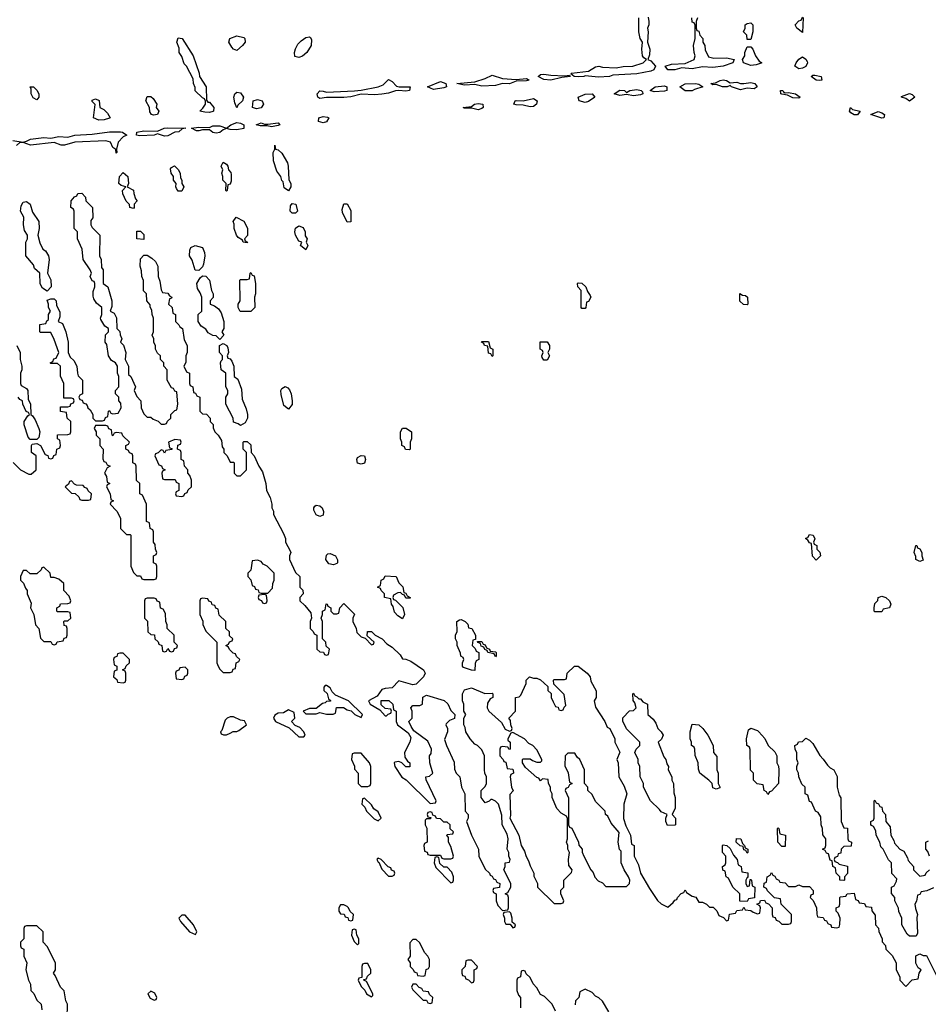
# Model space of a CAD drawing. Header units: inches. Extents: x 2769379 to 2883802, y 684208 to 828654.
# Tile 216 of 256: x 2831390 to 2836660, y 762250 to 767960. Entities that reach past the tile are written whole.
import ezdxf

# ---------------------------------------------------------------- set-up
doc = ezdxf.new("R2010")
doc.units = ezdxf.units.IN
doc.header["$MEASUREMENT"] = 0
doc.layers.add('C8736', color=7, linetype='Continuous')

msp = doc.modelspace()

# ---------------------------------------------------------------- linework, layer by layer
at = {"layer": 'C8736', "color": 2, "elevation": 2}
for points in [[(2835034.4, 767974.4), (2835038.8, 767950), (2835038.8, 767930), (2835031, 767910), (2835034.8, 767890), (2835031.3, 767830), (2835044.7, 767790), (2835043.6, 767756.4), (2835034, 767730), (2835050, 767722), (2835078, 767690), (2835067.3, 767670), (2835050, 767661.3), (2834970, 767645.1), (2834830, 767637.6), (2834810, 767629.7), (2834747.2, 767627.2), (2834670, 767635.3), (2834662, 767630), (2834630, 767627.8), (2834606, 767630), (2834586, 767646), (2834590, 767650.5), (2834690, 767660.7), (2834730, 767686), (2834750, 767691.3), (2834770, 767684), (2834850, 767680.7), (2834890, 767687.7), (2834946, 767690), (2835006, 767710), (2835026, 767730), (2835010, 767738), (2835002, 767750), (2834999, 767790), (2835002, 767830), (2834989, 767850), (2834981.2, 767890), (2834981.2, 767970)], [(2835322, 767970), (2835314, 767950), (2835314, 767910), (2835318, 767898), (2835330, 767894), (2835334, 767870), (2835351.6, 767851.6), (2835352, 767830), (2835364.7, 767810), (2835365.4, 767785.4), (2835385.4, 767745.4), (2835416.9, 767736.9), (2835490, 767738.8), (2835534, 767730), (2835526, 767710), (2835470, 767689.7), (2835410, 767683.5), (2835350, 767686.3), (2835290, 767675.6), (2835230, 767680.9), (2835190, 767669.7), (2835148.3, 767668.3), (2835134, 767690), (2835170, 767701.6), (2835250, 767706.8), (2835302, 767730), (2835308.7, 767750), (2835301.2, 767770), (2835297.2, 767810), (2835308, 767850), (2835307.3, 767927.3), (2835302, 767942), (2835290, 767946), (2835288, 767970)], [(2831350, 767259.3), (2831410, 767250.7), (2831430, 767254.8), (2831452.9, 767267.1), (2831530, 767277.6), (2831570, 767273.4), (2831617.5, 767282.5), (2831670, 767279.1), (2831709.8, 767290.2), (2831810, 767295.8), (2831910, 767310.3), (2831974, 767310), (2831986.8, 767306.8), (2832011.3, 767290), (2831990, 767281.2), (2831961, 767250), (2831952, 767210), (2831954, 767190), (2831950, 767186), (2831948, 767208), (2831930, 767218), (2831917.2, 767250), (2831890, 767258.4), (2831710, 767249.5), (2831650, 767232.7), (2831630, 767232.7), (2831590, 767247.6), (2831453.2, 767233.2), (2831410, 767248.7), (2831390, 767248.7), (2831371.3, 767230)], [(2831352.7, 765392.7), (2831394, 765350), (2831443.6, 765323.6), (2831456.4, 765323.6), (2831486, 765350), (2831486, 765430), (2831458, 765450), (2831458, 765490), (2831462, 765498), (2831490, 765502), (2831511.3, 765491.3), (2831538, 765438), (2831552.7, 765432.7), (2831558, 765418), (2831570, 765414), (2831582, 765418), (2831587.3, 765432.7), (2831602, 765438), (2831606, 765470), (2831622, 765478), (2831626, 765490), (2831622, 765522), (2831608.4, 765528.4), (2831608.4, 765551.6), (2831670, 765554), (2831682, 765558), (2831686, 765570), (2831686, 765630), (2831666, 765650), (2831662, 765682), (2831627.3, 765687.3), (2831626, 765714), (2831670, 765714), (2831682, 765718), (2831687.3, 765732.7), (2831702, 765738), (2831706, 765750), (2831702, 765762), (2831690, 765766), (2831646, 765766), (2831646, 765850), (2831627.3, 765892.7), (2831626, 765950), (2831610, 765966), (2831570, 765966), (2831566, 765970), (2831582, 765978), (2831587.3, 765992.7), (2831602, 765998), (2831618, 766030), (2831590, 766106), (2831570, 766146), (2831510, 766146), (2831506, 766150), (2831507.3, 766192.7), (2831542, 766198), (2831547.3, 766212.7), (2831558, 766222), (2831558, 766250), (2831568, 766270), (2831558, 766290), (2831558, 766310), (2831550, 766334), (2831570, 766342), (2831590, 766342), (2831602, 766330), (2831603.6, 766303.6), (2831623.6, 766263.6), (2831623.6, 766236.4), (2831614, 766210), (2831638.8, 766198.8), (2831658, 766150), (2831672, 766090), (2831672, 766030), (2831683.6, 766003.6), (2831703.6, 765983.6), (2831722, 765950), (2831724.7, 765910), (2831730, 765894), (2831754, 765870), (2831754, 765790), (2831738, 765782), (2831734, 765770), (2831738, 765758), (2831752.7, 765752.7), (2831758, 765738), (2831772.7, 765732.7), (2831782, 765722), (2831784.7, 765710), (2831798, 765698), (2831814, 765670), (2831814, 765650), (2831830, 765634), (2831870, 765634), (2831882, 765638), (2831887.3, 765652.7), (2831902, 765658), (2831906, 765690), (2831910, 765694), (2831918, 765678), (2831930, 765674), (2831962, 765678), (2831978, 765710), (2831976.4, 765736.4), (2831966, 765750), (2831966, 765770), (2831946, 765790), (2831946, 765810), (2831966, 765830), (2831966, 765890), (2831958, 765910), (2831958, 765950), (2831946, 765970), (2831923.1, 765983.1), (2831906, 766010), (2831896.4, 766076.4), (2831886, 766090), (2831888.4, 766131.6), (2831906, 766150), (2831906, 766170), (2831883.1, 766183.1), (2831860.4, 766220.4), (2831858, 766230), (2831866, 766250), (2831866, 766290), (2831835.3, 766315.3), (2831820.4, 766340.4), (2831816.4, 766356.4), (2831816.4, 766383.6), (2831826, 766410), (2831826, 766430), (2831822, 766442), (2831810, 766446), (2831798, 766470), (2831806, 766490), (2831798, 766510), (2831759, 766570), (2831753.2, 766630), (2831726, 766690), (2831726, 766730), (2831706, 766750), (2831706, 766850), (2831702, 766862), (2831686, 766870), (2831688, 766910), (2831707.3, 766932.7), (2831722, 766938), (2831727.3, 766952.7), (2831750, 766954), (2831771.6, 766931.6), (2831774, 766910), (2831812, 766870), (2831814, 766810), (2831803.6, 766796.4), (2831802, 766770), (2831810, 766754), (2831854, 766710), (2831852, 766590), (2831862, 766570), (2831863.6, 766523.6), (2831874, 766510), (2831874, 766430), (2831902, 766410), (2831924.7, 766330), (2831923.6, 766296.4), (2831914, 766270), (2831938.8, 766258.8), (2831951.6, 766231.6), (2831954, 766170), (2831971.6, 766151.6), (2831972.7, 766132.7), (2831982, 766110), (2831974, 766090), (2831991.6, 766071.6), (2832004.7, 766030), (2832002, 765990), (2832022, 765950), (2832022, 765902), (2832034, 765890), (2832062, 765830), (2832054, 765810), (2832070, 765774), (2832092, 765750), (2832094, 765710), (2832110, 765674), (2832130, 765654), (2832150, 765654), (2832163.6, 765643.6), (2832192.7, 765632.7), (2832210, 765614), (2832230, 765614), (2832242, 765618), (2832247.3, 765632.7), (2832266, 765650), (2832266, 765670), (2832290, 765694), (2832302, 765698), (2832308, 765730), (2832302, 765802), (2832290, 765806), (2832282, 765822), (2832270, 765826), (2832246, 765870), (2832246, 765930), (2832226, 765950), (2832226, 765970), (2832206, 765990), (2832206, 766010), (2832190, 766026), (2832178, 766050), (2832178, 766070), (2832168.9, 766088.9), (2832168, 766110), (2832158, 766130), (2832166, 766150), (2832166, 766230), (2832158, 766250), (2832156.4, 766276.4), (2832147.3, 766292.7), (2832147.3, 766307.3), (2832128, 766330), (2832126, 766370), (2832108.4, 766388.4), (2832107.3, 766447.3), (2832098, 766470), (2832096.4, 766503.6), (2832088.4, 766531.6), (2832090, 766574), (2832110, 766594), (2832130, 766594), (2832156.9, 766576.9), (2832176.9, 766556.9), (2832191.6, 766531.6), (2832194, 766470), (2832203.6, 766443.6), (2832210, 766394), (2832218, 766378), (2832250, 766374), (2832258, 766358), (2832271.6, 766351.6), (2832270, 766346), (2832258, 766342), (2832254, 766310), (2832274, 766290), (2832278, 766258), (2832294, 766250), (2832294, 766210), (2832314, 766190), (2832318, 766178), (2832334, 766170), (2832343.6, 766103.6), (2832362, 766070), (2832362, 766030), (2832354, 766010), (2832352.7, 765972.7), (2832342, 765950), (2832358, 765918), (2832374, 765910), (2832374, 765850), (2832378, 765838), (2832394, 765830), (2832398, 765798), (2832410, 765794), (2832418, 765778), (2832434, 765770), (2832434, 765690), (2832450, 765674), (2832472.7, 765672.7), (2832494, 765650), (2832494, 765630), (2832511.6, 765611.6), (2832512.7, 765592.7), (2832522, 765570), (2832542, 765550), (2832559.6, 765519.6), (2832563.6, 765483.6), (2832574, 765470), (2832574, 765450), (2832594, 765430), (2832610, 765394), (2832630, 765394), (2832634, 765390), (2832634, 765330), (2832650, 765314), (2832670, 765314), (2832706, 765350), (2832706, 765450), (2832686, 765470), (2832686, 765510), (2832690, 765514), (2832710, 765514), (2832730, 765494), (2832732, 765450), (2832750.9, 765430.9), (2832778, 765370), (2832798, 765338), (2832818, 765270), (2832822, 765230), (2832842, 765190), (2832852, 765150), (2832852, 765130), (2832862, 765110), (2832862, 765090), (2832919.6, 764979.6), (2832931.6, 764951.6), (2832932, 764930), (2832959.6, 764879.6), (2832962, 764870), (2832954, 764850), (2832954, 764830), (2832990, 764754), (2833014, 764730), (2833014, 764670), (2833031.6, 764651.6), (2833034, 764630), (2833014, 764610), (2833014, 764590), (2833043.6, 764563.6), (2833079.6, 764519.6), (2833082, 764490), (2833074, 764470), (2833074, 764430), (2833092.7, 764412.7), (2833098, 764398), (2833114, 764390), (2833114, 764310), (2833130, 764294), (2833152.7, 764292.7), (2833158, 764278), (2833170, 764274), (2833182, 764278), (2833186, 764310), (2833167.3, 764327.3), (2833166, 764350), (2833146, 764370), (2833146, 764470), (2833138, 764490), (2833146, 764510), (2833146, 764530), (2833162, 764538), (2833167.3, 764572.7), (2833174, 764570), (2833178, 764558), (2833194, 764550), (2833194, 764530), (2833210, 764514), (2833230, 764514), (2833242, 764518), (2833246, 764550), (2833270, 764574), (2833332.7, 764512.7), (2833322, 764490), (2833322, 764470), (2833342, 764430), (2833346.4, 764406.4), (2833370, 764382), (2833394, 764374), (2833430, 764334), (2833442, 764338), (2833446, 764350), (2833406, 764386), (2833407.3, 764412.7), (2833430, 764412), (2833451.1, 764391.1), (2833492, 764370), (2833519.6, 764339.6), (2833550, 764322), (2833596.9, 764276.9), (2833610, 764254), (2833630, 764252), (2833659.6, 764239.6), (2833732, 764190), (2833742, 764170), (2833732, 764150), (2833690, 764106), (2833670, 764102), (2833590, 764126), (2833550, 764086), (2833510, 764082), (2833490, 764075.3), (2833463.6, 764036.4), (2833414, 764010), (2833422, 763990), (2833478, 763958), (2833510, 763922), (2833518, 763922), (2833527.3, 763932.7), (2833542, 763938), (2833546, 763950), (2833542, 763962), (2833510, 763966), (2833487.3, 763987.3), (2833487.3, 764012.7), (2833531.6, 764011.6), (2833554, 763990), (2833558, 763958), (2833574, 763950), (2833574, 763890), (2833582, 763870), (2833643.6, 763823.6), (2833658, 763798), (2833652, 763770), (2833622, 763710), (2833623.6, 763683.6), (2833639.6, 763659.6), (2833652, 763650), (2833652.7, 763627.3), (2833630, 763628), (2833606, 763650), (2833590, 763658), (2833565.4, 763654.6), (2833562, 763650), (2833566, 763630), (2833606.8, 763566.8), (2833631.1, 763551.1), (2833770, 763414), (2833802, 763418), (2833806, 763430), (2833747.3, 763552.7), (2833746, 763570), (2833767.3, 763572.7), (2833786, 763590), (2833768, 763650), (2833766, 763690), (2833776.4, 763703.6), (2833778, 763730), (2833756.5, 763776.5), (2833676.4, 763836.4), (2833660.4, 763860.4), (2833648, 763890), (2833666, 763910), (2833666, 763950), (2833658, 763970), (2833670, 763982), (2833710, 763982), (2833726, 763990), (2833728.7, 764031.3), (2833750, 764042), (2833852.7, 764012.7), (2833872.7, 763992.7), (2833890, 763954), (2833914, 763930), (2833912.7, 763907.3), (2833883.6, 763896.4), (2833863.6, 763876.4), (2833862, 763870), (2833872, 763850), (2833872, 763830), (2833854, 763786), (2833864.7, 763750), (2833910, 763654), (2833912.7, 763612.7), (2833922, 763590), (2833942, 763570), (2833952, 763510), (2833972, 763470), (2833974, 763370), (2833992, 763350), (2833992, 763330), (2833982, 763310), (2834010.9, 763230.9), (2834052, 763150), (2834054, 763110), (2834090, 763034), (2834114, 763010), (2834118, 762998), (2834130, 762994), (2834138, 762978), (2834150, 762974), (2834158, 762958), (2834174, 762950), (2834172.7, 762927.3), (2834138, 762922), (2834134, 762910), (2834138, 762898), (2834154, 762890), (2834154, 762850), (2834163.6, 762823.6), (2834190, 762794), (2834222, 762798), (2834226, 762810), (2834226, 762870), (2834222, 762882), (2834206, 762890), (2834222, 762898), (2834238, 762930), (2834238, 762950), (2834198, 763030), (2834206, 763050), (2834206, 763070), (2834230, 763074), (2834235.3, 763090), (2834228, 763110), (2834228, 763130), (2834218, 763150), (2834224, 763210), (2834216.5, 763236.5), (2834189, 763290), (2834187.3, 763347.3), (2834168, 763410), (2834150, 763428), (2834130, 763438), (2834122, 763438), (2834112.7, 763427.3), (2834090, 763418), (2834066, 763450), (2834066, 763490), (2834090, 763514), (2834098, 763530), (2834098, 763570), (2834088, 763590), (2834086, 763610), (2834086, 763690), (2834070, 763726), (2834046, 763750), (2834030, 763758), (2834002, 763790), (2833978, 763830), (2833974.6, 763854.6), (2833966, 763870), (2833966, 763910), (2833978, 763930), (2833966, 763950), (2833966, 763990), (2833958, 764010), (2833958, 764050), (2833970, 764074), (2834010, 764084.7), (2834087.3, 764052.7), (2834130, 764054), (2834134, 764050), (2834134, 764030), (2834118, 764022), (2834103.6, 763996.4), (2834102, 763970), (2834112, 763950), (2834183.6, 763883.6), (2834205.4, 763845.4), (2834230, 763834), (2834242, 763838), (2834246, 763850), (2834238, 763870), (2834236.4, 763896.4), (2834228, 763910), (2834266, 763950), (2834266, 764030), (2834287.3, 764032.7), (2834296.4, 764043.6), (2834328, 764110), (2834328, 764130), (2834346, 764150), (2834370, 764142), (2834390, 764142), (2834411.6, 764131.6), (2834452.7, 764092.7), (2834454, 764070), (2834472, 764052), (2834472, 764030), (2834483.6, 764003.6), (2834498, 763978), (2834512.7, 763972.7), (2834518, 763958), (2834530, 763954), (2834542, 763958), (2834547.3, 763972.7), (2834558, 763982), (2834547.3, 764047.3), (2834487.3, 764107.3), (2834486, 764130), (2834490, 764134), (2834550, 764134), (2834562, 764138), (2834566, 764170), (2834608, 764210), (2834630, 764210.8), (2834682, 764170), (2834698, 764150), (2834703.6, 764123.6), (2834732.7, 764067.3), (2834734, 764030), (2834722, 764010), (2834730, 763974), (2834784.7, 763890), (2834798, 763858), (2834812, 763850), (2834842, 763790), (2834842, 763770), (2834871.6, 763711.6), (2834854, 763670), (2834862, 763650), (2834864.7, 763570), (2834896, 763516), (2834911.3, 763470), (2834894, 763410), (2834892.7, 763327.3), (2834904.7, 763284.7), (2834932, 763230), (2834938, 763178), (2834954, 763170), (2834954, 763110), (2834979.6, 763059.6), (2834991.3, 763010), (2835042, 762922), (2835090, 762852), (2835110, 762832), (2835150, 762814), (2835180.4, 762839.6), (2835190, 762854), (2835202, 762858), (2835206, 762870), (2835227.3, 762892.7), (2835242, 762898), (2835250, 762914), (2835258, 762898), (2835290, 762878), (2835311.3, 762871.3), (2835330, 762842), (2835350, 762842), (2835374, 762830), (2835390, 762814), (2835412.7, 762812.7), (2835432.7, 762792.7), (2835445.4, 762765.4), (2835472.7, 762752.7), (2835490, 762734), (2835502, 762738), (2835507.3, 762772.7), (2835542, 762778), (2835550, 762794), (2835582, 762798), (2835590, 762814), (2835598, 762798), (2835630, 762794), (2835643.6, 762783.6), (2835670, 762774), (2835682, 762778), (2835686, 762810), (2835682, 762822), (2835666, 762830), (2835682, 762838), (2835687.3, 762852.7), (2835710, 762854), (2835718, 762838), (2835732.7, 762832.7), (2835754, 762810), (2835754, 762770), (2835758, 762758), (2835772.7, 762752.7), (2835778, 762738), (2835792.7, 762732.7), (2835810, 762714), (2835850, 762714), (2835862, 762718), (2835866, 762730), (2835866, 762770), (2835806, 762830), (2835802, 762862), (2835767.3, 762867.3), (2835727.3, 762907.3), (2835722, 762922), (2835706, 762930), (2835707.3, 762952.7), (2835722, 762958), (2835726, 762990), (2835742, 762998), (2835750, 763014), (2835758, 762998), (2835770, 762994), (2835778, 762978), (2835794, 762970), (2835798, 762958), (2835830, 762954), (2835850, 762934), (2835890, 762934), (2835910, 762942), (2835930, 762934), (2835970, 762934), (2835992, 762910), (2835991.6, 762888.4), (2835978, 762882), (2835974, 762870), (2835991.6, 762851.6), (2836012, 762810), (2836012.7, 762772.7), (2836018, 762758), (2836050, 762754), (2836058, 762738), (2836070, 762734), (2836078, 762718), (2836094, 762710), (2836098, 762698), (2836130, 762694), (2836142, 762698), (2836147.3, 762712.7), (2836148, 762750), (2836138, 762778), (2836126, 762790), (2836126, 762810), (2836142, 762818), (2836146, 762830), (2836146, 762870), (2836150, 762874), (2836182, 762878), (2836188.4, 762891.6), (2836230, 762894), (2836238, 762858), (2836252.7, 762852.7), (2836258, 762838), (2836290, 762834), (2836298, 762818), (2836330, 762814), (2836332.7, 762792.7), (2836352.7, 762767.3), (2836354, 762710), (2836371.6, 762691.6), (2836372.7, 762672.7), (2836392, 762630), (2836392.7, 762612.7), (2836411.6, 762591.6), (2836414, 762570), (2836450, 762534), (2836474, 762490), (2836474, 762450), (2836494, 762410), (2836494, 762390), (2836530, 762354), (2836567.3, 762392.7), (2836602, 762398), (2836606, 762430), (2836618, 762450), (2836602, 762462), (2836588.4, 762488.4), (2836588, 762532), (2836610, 762542), (2836630, 762534), (2836650, 762534), (2836710, 762414)], [(2831374, 766070), (2831392, 766030), (2831392, 765990), (2831402, 765950), (2831402, 765930), (2831394, 765910), (2831394, 765850), (2831398, 765838), (2831430, 765822), (2831438, 765810), (2831439.6, 765759.6), (2831452, 765730), (2831454, 765670), (2831463.6, 765663.6), (2831479.8, 765639.8), (2831501, 765590), (2831506, 765570), (2831502, 765538), (2831490, 765526), (2831450, 765526), (2831439, 765539), (2831415.3, 765610), (2831415.3, 765630), (2831436.4, 765663.6), (2831446, 765670), (2831442, 765682), (2831428.4, 765688.4), (2831408, 765730), (2831406, 765750), (2831390, 765758), (2831382, 765770)], [(2836690, 762926), (2836651.6, 762908.4), (2836618, 762902), (2836610, 762886), (2836598, 762882), (2836591.6, 762848.4), (2836582, 762830), (2836585.4, 762805.4), (2836598, 762770), (2836594, 762754), (2836596.9, 762663.1), (2836590, 762646), (2836550, 762646), (2836536.4, 762656.4), (2836506, 762710), (2836506, 762750), (2836488.4, 762788.4), (2836487.3, 762807.3), (2836466, 762850), (2836466, 762870), (2836447.3, 762892.7), (2836446, 762930), (2836462, 762938), (2836476.4, 762963.6), (2836478, 762978), (2836448.4, 763008.4), (2836446, 763070), (2836428.4, 763088.4), (2836398, 763150), (2836384, 763164), (2836378, 763190), (2836358, 763230), (2836356.4, 763256.4), (2836342, 763282), (2836330, 763286), (2836327.3, 763292.7), (2836326, 763310), (2836342, 763318), (2836346, 763330), (2836346, 763430), (2836350, 763434), (2836358, 763418), (2836372, 763412), (2836378, 763398), (2836390, 763394), (2836394, 763370), (2836411.6, 763351.6), (2836414, 763310), (2836439.6, 763279.6), (2836442, 763230), (2836459.6, 763199.6), (2836463.6, 763183.6), (2836494, 763150), (2836518, 763138), (2836539.6, 763099.6), (2836543.6, 763083.6), (2836574, 763050), (2836574, 763030), (2836610, 762994), (2836642, 762998), (2836647.3, 763012.7), (2836666, 763030)], [(2836666, 763110), (2836656.4, 763136.4), (2836646, 763150), (2836646, 763190), (2836662, 763198)], [(2831666, 762170), (2831668, 762250), (2831658, 762270), (2831647.3, 762327.3), (2831626, 762350), (2831596.4, 762416.4), (2831586, 762430), (2831598, 762450), (2831598, 762490), (2831550, 762586), (2831526, 762610), (2831526, 762670), (2831490, 762706), (2831430, 762706), (2831418, 762702), (2831414, 762690), (2831414, 762630), (2831394, 762610), (2831394, 762590), (2831398, 762578), (2831414, 762570), (2831414, 762530), (2831432, 762490), (2831426, 762450), (2831442, 762390), (2831452.7, 762367.3), (2831454, 762330), (2831472.7, 762312.7), (2831490, 762274), (2831514, 762250), (2831518, 762218)], [(2834498, 762210), (2834478, 762250), (2834434.6, 762294.6), (2834410, 762306), (2834390, 762346), (2834368.4, 762368.4), (2834350, 762406), (2834327.3, 762427.3), (2834322, 762442), (2834310, 762446), (2834298, 762442), (2834294, 762410), (2834278, 762402), (2834274, 762390), (2834274, 762330), (2834283.6, 762303.6), (2834294, 762290), (2834294, 762230)], [(2834807.3, 762207.3), (2834770, 762268), (2834750, 762288), (2834730, 762298), (2834710, 762318), (2834670, 762338), (2834638, 762322), (2834634, 762290), (2834614, 762270), (2834612.7, 762247.3)]]:
    msp.add_lwpolyline(points, dxfattribs=at)
for points in [[(2835610, 767846), (2835608, 767870), (2835589, 767890), (2835598, 767910), (2835598, 767930), (2835610, 767938), (2835630, 767942), (2835642, 767930), (2835642, 767890), (2835630, 767846)], [(2835930, 767886), (2835898, 767910), (2835888.7, 767930), (2835910, 767954), (2835922, 767958), (2835930, 767974), (2835934, 767970)], [(2832482, 767482), (2832490, 767482), (2832516, 767450), (2832514.8, 767430), (2832510, 767427.8), (2832490, 767422.4), (2832462.9, 767422.9), (2832435.3, 767430), (2832453.2, 767446.8), (2832468, 767470), (2832467.3, 767487.3), (2832462, 767502), (2832450, 767506), (2832408.4, 767548.4), (2832407.3, 767567.3), (2832398, 767590), (2832396.4, 767616.4), (2832358, 767690), (2832344.7, 767704.7), (2832330, 767746), (2832315.3, 767770), (2832314.6, 767794.6), (2832302, 767830), (2832310, 767854), (2832332, 767850), (2832396, 767750), (2832431.3, 767650), (2832432, 767630), (2832471, 767570), (2832472.7, 767492.7)], [(2832650, 767780.9), (2832629.3, 767789.3), (2832620.9, 767800.9), (2832604, 767830), (2832608, 767850), (2832650, 767865.5), (2832690, 767856.3), (2832695.5, 767850), (2832697.1, 767830), (2832683, 767810)], [(2833010, 767741.2), (2832985.6, 767745.6), (2832984, 767770), (2832989.3, 767790.7), (2833002.7, 767817.3), (2833022.7, 767837.3), (2833050, 767856), (2833070, 767861), (2833077.3, 767857.3), (2833082.8, 767842.8), (2833080.5, 767810), (2833056.3, 767770), (2833030, 767749.3)], [(2835630, 767693.6), (2835588.7, 767710), (2835582, 767730), (2835595.3, 767750), (2835595.3, 767770), (2835610, 767802), (2835630, 767802), (2835642, 767790), (2835658, 767750), (2835679.8, 767719.8), (2835694, 767710), (2835690, 767708), (2835662.5, 767697.5)], [(2835910, 767675.1), (2835885.2, 767690), (2835892.7, 767710), (2835910, 767732), (2835930, 767744.7), (2835950, 767732), (2835957.3, 767717.3), (2835958.8, 767710), (2835950, 767689), (2835930, 767678)], [(2833630, 767545.1), (2833590, 767549.6), (2833570, 767547.6), (2833530, 767533.6), (2833490, 767528.3), (2833450, 767523.5), (2833370, 767527.3), (2833310, 767512.3), (2833270, 767509.7), (2833170.4, 767509.6), (2833130, 767502.9), (2833119.3, 767510), (2833116, 767530), (2833130, 767546.8), (2833150, 767546), (2833170, 767538.8), (2833332.7, 767547.3), (2833370, 767550.6), (2833470, 767570.7), (2833498, 767582), (2833530, 767614), (2833550, 767602), (2833575.3, 767575.3), (2833590.8, 767570.8), (2833654, 767570), (2833651.3, 767550)], [(2833790, 767556), (2833755.3, 767570), (2833830, 767601), (2833862, 767590), (2833864.7, 767570), (2833850, 767565.1)], [(2834270, 767613), (2834330, 767618.8), (2834344.7, 767610), (2834330, 767604.5), (2834270, 767604), (2834230, 767588), (2834190, 767589.6), (2834150, 767578.9), (2834070, 767574.5), (2834030, 767583.7), (2833970, 767581.2), (2833926, 767590), (2834030, 767598.8), (2834090, 767619.1), (2834130, 767638.8), (2834190, 767619.3)], [(2834550, 767634.8), (2834578, 767638), (2834582, 767630), (2834534.6, 767625.4), (2834470, 767609.7), (2834430, 767613.2), (2834397.2, 767630), (2834410, 767642.8), (2834430, 767644), (2834470, 767638)], [(2835510, 767594), (2835550, 767597.1), (2835570, 767590.4), (2835590, 767590.4), (2835630, 767595.8), (2835653.4, 767590), (2835666.8, 767570), (2835650, 767559.5), (2835610, 767562), (2835570, 767553.2), (2835518, 767570), (2835510, 767578), (2835494, 767570), (2835466, 767570), (2835430, 767584), (2835410, 767582), (2835398, 767590), (2835426.3, 767593.7), (2835452.3, 767607.7), (2835470, 767611.2), (2835490, 767606.8)], [(2836030, 767607.3), (2836008.7, 767610), (2835981.2, 767630), (2835990, 767638.8), (2836000.9, 767639.1), (2836038, 767630), (2836042, 767610)], [(2831490, 767495.3), (2831467.3, 767507.3), (2831457.2, 767530), (2831456.4, 767556.4), (2831450, 767571.3), (2831470, 767571), (2831490.4, 767550.4), (2831500.7, 767530), (2831501, 767510)], [(2832650, 767449.6), (2832637, 767477), (2832631.6, 767510), (2832638, 767530), (2832650, 767540.5), (2832670, 767536.4), (2832688.4, 767510), (2832682.4, 767490), (2832655.9, 767464.1)], [(2834950, 767518.4), (2834910, 767527), (2834870, 767519.5), (2834838, 767530), (2834870, 767551.6), (2834898, 767550), (2834910, 767538), (2834928, 767550), (2834970, 767555.8), (2834994, 767550), (2835002, 767542), (2835004.7, 767530), (2834990, 767524.5)], [(2835070, 767540.9), (2835046, 767550), (2835075.3, 767570), (2835130, 767575.8), (2835142.8, 767570), (2835142.8, 767550), (2835130, 767545.1)], [(2835290, 767546.6), (2835250, 767547.3), (2835219, 767570), (2835250, 767587.7), (2835310, 767590.3), (2835330, 767586), (2835352, 767570), (2835304.7, 767555.3)], [(2835830, 767536), (2835850, 767537.3), (2835890, 767530.4), (2835916, 767510), (2835910, 767505.2), (2835873.4, 767506.6), (2835842.7, 767522.7), (2835810, 767527.3), (2835804, 767530), (2835802, 767550), (2835816, 767550), (2835820.7, 767540.7)], [(2831850, 767377.6), (2831819, 767390), (2831827.3, 767467.3), (2831810, 767486), (2831810, 767494), (2831830, 767502), (2831851.1, 767491.1), (2831854, 767450), (2831878.8, 767438.8), (2831898.8, 767418.8), (2831914, 767390), (2831910, 767389.5), (2831880.4, 767379.6)], [(2832165.8, 767405.8), (2832155.3, 767410), (2832145.2, 767425.2), (2832142, 767450), (2832122, 767490), (2832130, 767514), (2832150, 767514), (2832163.6, 767503.6), (2832184.7, 767470), (2832182, 767450), (2832198, 767430), (2832190, 767409.5)], [(2832763.9, 767443.9), (2832739.5, 767450), (2832745.1, 767490), (2832770, 767497.4), (2832797.3, 767490), (2832804, 767470), (2832790, 767449.7)], [(2834350, 767454), (2834310, 767465.1), (2834270, 767465.6), (2834255.3, 767470), (2834264, 767490), (2834270, 767492), (2834310, 767490.3), (2834370, 767503.8), (2834391, 767490), (2834387.7, 767470), (2834370, 767456.2)], [(2834670, 767480.7), (2834635.3, 767490), (2834629, 767510), (2834670, 767527.7), (2834711.3, 767530), (2834726, 767510), (2834690, 767485.2)], [(2836550, 767487.8), (2836530, 767502.7), (2836504, 767510), (2836505.2, 767514.8), (2836550, 767532), (2836566, 767526), (2836582, 767510)], [(2834050, 767437), (2834010, 767446), (2833970, 767446), (2833962, 767450), (2834010, 767456), (2834028.7, 767470), (2834050, 767474), (2834076, 767470), (2834078.8, 767450), (2834070, 767445.1)], [(2836230, 767408.7), (2836210, 767419), (2836202.7, 767430), (2836208, 767450), (2836219.8, 767439.8), (2836264.7, 767430), (2836250, 767409.2)], [(2836390, 767388.7), (2836326, 767410), (2836370, 767426.8), (2836390, 767420.5), (2836406.8, 767410), (2836402, 767390)], [(2833150, 767362.4), (2833124, 767370), (2833126, 767390), (2833150, 767398.4), (2833174.9, 767394.9), (2833182.8, 767390), (2833170, 767367.8)], [(2832230, 767284.5), (2832190, 767298), (2832170.4, 767289.6), (2832086, 767286), (2832068, 767290), (2832068.7, 767308.7), (2832110, 767315.5), (2832190, 767314), (2832228, 767330), (2832250, 767333.1), (2832354, 767330), (2832332.7, 767327.3), (2832314, 767310), (2832290, 767307), (2832250, 767286)], [(2832650, 767320.7), (2832610, 767322.7), (2832590, 767329), (2832570, 767322), (2832550, 767305.2), (2832530, 767302.7), (2832510, 767306.6), (2832490, 767322), (2832450, 767322), (2832430, 767315.3), (2832416.4, 767316.4), (2832386, 767330), (2832430, 767337.3), (2832490, 767334), (2832510, 767344), (2832550, 767344), (2832590, 767331.3), (2832614, 767350), (2832650, 767363.8), (2832670, 767360.5), (2832690.8, 767350), (2832690.4, 767329.6)], [(2832850, 767339), (2832824.7, 767344.7), (2832784.1, 767344.1), (2832762, 767350), (2832790, 767361), (2832810, 767354.8), (2832830, 767354.8), (2832890, 767362), (2832898, 767350), (2832890, 767347)], [(2832950, 766968), (2832924.7, 766984.7), (2832919, 767019), (2832910, 767028), (2832904, 767050), (2832882, 767082), (2832861.6, 767141.6), (2832860.9, 767190), (2832869, 767210), (2832870, 767232), (2832874, 767210), (2832890, 767206), (2832910, 767186), (2832943, 767130), (2832947.7, 767110), (2832951.1, 767031.1), (2832962, 767010), (2832962, 766990)], [(2832310, 766966), (2832300.2, 766980.2), (2832295.3, 766990), (2832298, 767010), (2832282, 767030), (2832282, 767050), (2832268.7, 767070), (2832265.6, 767094.4), (2832270, 767102), (2832288.4, 767111.6), (2832310, 767092), (2832321, 767070), (2832323.6, 767043.6), (2832331.3, 767030), (2832331.3, 767010), (2832342, 766990), (2832330, 766966)], [(2832590, 766966), (2832586, 766970), (2832588, 767010), (2832569, 767029), (2832568.7, 767050), (2832562, 767070), (2832568, 767090), (2832558, 767110), (2832570, 767134), (2832590, 767122), (2832598, 767110), (2832602, 767090), (2832614.4, 767074.4), (2832616.9, 767063.1), (2832616.9, 767023.1), (2832610, 767006), (2832598, 767002), (2832594, 766970)], [(2832050, 766866), (2832028, 766870), (2832027.3, 766887.3), (2832008.4, 766908.4), (2831988, 766950), (2831986, 766970), (2832006, 766990), (2831978, 766998), (2831966, 767010), (2831968.7, 767050), (2831990, 767074), (2832018, 767050), (2832022, 767010), (2832014, 766990), (2832050.9, 766970.9), (2832051.6, 766951.6), (2832061, 766921), (2832072, 766910), (2832054, 766890), (2832054, 766870)], [(2831550, 766386), (2831523.1, 766403.1), (2831508.4, 766428.4), (2831506, 766490), (2831476.4, 766516.4), (2831470, 766538), (2831426, 766590), (2831426, 766670), (2831435.3, 766690), (2831435.3, 766710), (2831418, 766738), (2831412.3, 766770), (2831414, 766814), (2831394, 766850), (2831399, 766881), (2831410, 766902), (2831430, 766904.7), (2831450.7, 766890.7), (2831463.5, 766843.5), (2831501, 766790), (2831502.8, 766750), (2831496, 766710), (2831506.4, 766666.4), (2831524.7, 766630), (2831539.1, 766619.1), (2831558, 766590), (2831561, 766570), (2831552, 766490), (2831571.1, 766451.1), (2831572, 766410)], [(2832970, 766838), (2832958, 766850), (2832960.4, 766879.6), (2832970, 766894), (2832991.3, 766890), (2833002, 766850), (2832990, 766838)], [(2833290, 766786), (2833262, 766842), (2833260.2, 766859.8), (2833270, 766892), (2833290, 766892), (2833310, 766854), (2833310, 766788)], [(2832710, 766666), (2832686, 766670), (2832682, 766682), (2832656.4, 766696.4), (2832648, 766710), (2832634, 766750), (2832634, 766774), (2832628.7, 766790), (2832646, 766814), (2832690, 766792), (2832710.8, 766750.8), (2832711.1, 766708.9), (2832694, 766690), (2832698, 766678), (2832712, 766670)], [(2833050, 766626), (2833018, 766650), (2833026, 766670), (2833010, 766675.3), (2832989.2, 766710), (2832985.2, 766730), (2832989, 766751), (2833010, 766764.7), (2833034.4, 766754.4), (2833046, 766730), (2833046.4, 766706.4), (2833058, 766690), (2833052, 766670), (2833062, 766650)], [(2832110, 766686), (2832069, 766689), (2832070, 766734), (2832090, 766734), (2832110, 766714)], [(2832430, 766506), (2832407.3, 766507.3), (2832390, 766566), (2832375.3, 766590), (2832376.4, 766623.6), (2832382, 766638), (2832408.7, 766651.3), (2832450, 766638), (2832462, 766610), (2832464, 766590), (2832456.9, 766543.1), (2832450, 766526)], [(2832550, 766106), (2832530, 766126), (2832510, 766128), (2832483.1, 766143.1), (2832470, 766166), (2832443.1, 766183.1), (2832426, 766210), (2832426, 766250), (2832446, 766270), (2832446, 766350), (2832436.4, 766376.4), (2832420.4, 766400.4), (2832418, 766430), (2832436.4, 766463.6), (2832450, 766474), (2832470, 766472), (2832491.3, 766450), (2832502, 766390), (2832512, 766370), (2832511.6, 766348.4), (2832494, 766330), (2832494, 766310), (2832519.8, 766299.8), (2832542.8, 766282.8), (2832559.1, 766259.1), (2832574, 766210), (2832574, 766170), (2832562, 766150), (2832574, 766130)], [(2832730, 766268), (2832668.4, 766268.4), (2832658, 766290), (2832658, 766310), (2832668, 766330), (2832666, 766450), (2832670, 766454), (2832710, 766454), (2832722, 766458), (2832726, 766490), (2832730, 766494), (2832738, 766478), (2832750, 766474), (2832758, 766430), (2832758, 766370), (2832752, 766350), (2832754, 766290)], [(2834650, 766286), (2834646, 766290), (2834646, 766390), (2834628, 766410), (2834626, 766430), (2834630, 766434), (2834650, 766432), (2834674, 766410), (2834683.6, 766383.6), (2834699.6, 766359.6), (2834702, 766350), (2834690, 766326), (2834678, 766322), (2834674, 766290), (2834670, 766286)], [(2835610, 766306), (2835588.4, 766308.4), (2835567.3, 766327.3), (2835567.3, 766372.7), (2835582, 766362), (2835599.6, 766359.6), (2835611.6, 766351.6), (2835614, 766310)], [(2832670, 765606), (2832656.4, 765616.4), (2832630, 765626), (2832628, 765650), (2832586, 765730), (2832586, 765770), (2832598, 765790), (2832598, 765810), (2832586, 765830), (2832586, 765910), (2832558, 765930), (2832555.3, 765970), (2832558, 765982), (2832566, 765990), (2832566, 766010), (2832548, 766030), (2832548.7, 766071.3), (2832570, 766082), (2832591.1, 766071.1), (2832596.9, 766056.9), (2832602, 766030), (2832594, 766010), (2832598, 765998), (2832610, 765994), (2832619.8, 765979.8), (2832632, 765950), (2832634, 765890), (2832656, 765876), (2832676.9, 765816.9), (2832679.6, 765759.6), (2832703.5, 765703.5), (2832711.1, 765671.1), (2832711.6, 765648.4), (2832698, 765622)], [(2834130, 766006), (2834122, 766022), (2834110, 766026), (2834106, 766066), (2834086, 766070), (2834082, 766082), (2834068, 766090), (2834070, 766094), (2834110, 766094), (2834118, 766058), (2834134, 766050), (2834134, 766010)], [(2834430, 765986), (2834420.4, 766000.4), (2834418, 766010), (2834426, 766030), (2834422, 766042), (2834408.9, 766048.9), (2834408.4, 766091.6), (2834450, 766092), (2834462, 766070), (2834462, 766050), (2834454, 766030), (2834462, 766010), (2834450, 765986)], [(2832950, 765702), (2832922.9, 765722.9), (2832906.3, 765786.3), (2832905.2, 765810), (2832910, 765822), (2832930, 765832), (2832945.4, 765825.4), (2832954.4, 765814.4), (2832964, 765790), (2832970.6, 765750.6), (2832970.7, 765729.3)], [(2831890, 765606), (2831830, 765606), (2831822, 765590), (2831834, 765570), (2831834, 765550), (2831854, 765530), (2831854, 765490), (2831874, 765470), (2831872.7, 765412.7), (2831878, 765398), (2831890, 765394), (2831898, 765378), (2831914, 765370), (2831898, 765362), (2831882, 765330), (2831894, 765310), (2831898, 765278), (2831912, 765270), (2831898, 765262), (2831894, 765250), (2831914, 765210), (2831918, 765178), (2831934, 765170), (2831918, 765162), (2831914, 765150), (2831954, 765110), (2831974, 765070), (2831974, 765010), (2832010, 764974), (2832030, 764974), (2832034, 764970), (2832034, 764790), (2832050, 764754), (2832070, 764734), (2832090, 764734), (2832098, 764718), (2832110, 764714), (2832170, 764714), (2832182, 764718), (2832186, 764730), (2832186, 764790), (2832182, 764802), (2832166, 764810), (2832166, 764850), (2832182, 764858), (2832186, 764870), (2832178, 764890), (2832176.4, 764916.4), (2832166, 764930), (2832166, 764990), (2832162, 765002), (2832146, 765010), (2832142, 765042), (2832126, 765050), (2832126, 765150), (2832102, 765202), (2832086, 765210), (2832086, 765270), (2832068.4, 765288.4), (2832066, 765370), (2832062, 765382), (2832046, 765390), (2832046, 765430), (2832042, 765442), (2832027.3, 765447.3), (2832022, 765462), (2832006, 765470), (2832006, 765490), (2832022, 765498), (2832026, 765510), (2831987.3, 765547.3), (2831982, 765562), (2831950, 765566), (2831938, 765562), (2831930, 765546), (2831926, 765550), (2831922, 765582), (2831907.3, 765587.3), (2831902, 765602)], [(2833650, 765466), (2833627.3, 765467.3), (2833622, 765482), (2833606, 765490), (2833606, 765510), (2833598, 765530), (2833598, 765570), (2833610, 765592), (2833631.6, 765591.6), (2833662, 765570), (2833662, 765530), (2833654, 765510), (2833654, 765470)], [(2832290, 765526), (2832254, 765510), (2832258, 765478), (2832272.7, 765472.7), (2832272.7, 765467.3), (2832238, 765462), (2832230, 765446), (2832222, 765462), (2832210, 765466), (2832192.7, 765447.3), (2832178, 765442), (2832174, 765430), (2832198, 765378), (2832212.7, 765372.7), (2832218, 765358), (2832234, 765350), (2832218, 765342), (2832214, 765330), (2832218, 765298), (2832230, 765294), (2832292.7, 765292.7), (2832298, 765278), (2832314, 765270), (2832314, 765230), (2832298, 765222), (2832294, 765210), (2832298, 765198), (2832330, 765194), (2832342, 765198), (2832347.3, 765212.7), (2832362, 765218), (2832367.3, 765232.7), (2832386, 765250), (2832386, 765290), (2832376.4, 765316.4), (2832366, 765330), (2832366, 765350), (2832346, 765370), (2832342, 765402), (2832326, 765410), (2832326, 765450), (2832322, 765462), (2832306, 765470), (2832307.3, 765492.7), (2832322, 765498), (2832326, 765510), (2832322, 765522)], [(2833370, 765382), (2833350, 765388.7), (2833345.2, 765410), (2833350, 765422), (2833370, 765432), (2833390.8, 765430.8), (2833396, 765410), (2833390, 765388)], [(2831690, 765286), (2831678, 765282), (2831672.7, 765267.3), (2831654, 765250), (2831690, 765214), (2831712.7, 765212.7), (2831732.7, 765192.7), (2831738, 765178), (2831750, 765174), (2831790, 765174), (2831802, 765178), (2831806, 765210), (2831787.3, 765227.3), (2831782, 765242), (2831767.3, 765247.3), (2831758, 765258), (2831720.4, 765260.4), (2831707.3, 765267.3)], [(2833130, 765078), (2833109.2, 765089.2), (2833096.4, 765116.4), (2833095.3, 765130), (2833101.2, 765138.8), (2833110, 765144.7), (2833130, 765141), (2833144.7, 765130), (2833151.6, 765108.4), (2833150, 765086)], [(2836010, 764826), (2835988.4, 764848.4), (2835982, 764922), (2835970, 764926), (2835962, 764942), (2835948.9, 764948.9), (2835950, 764954), (2835962, 764958), (2835970, 764974), (2835991.6, 764971.6), (2836002, 764950), (2835994, 764930), (2835998, 764918), (2836014, 764910), (2836014, 764890), (2836031.6, 764871.6), (2836034, 764850)], [(2833210, 764798), (2833184, 764804), (2833166, 764830), (2833170, 764854), (2833178, 764862), (2833190, 764864.7), (2833222, 764850), (2833232.7, 764827.3), (2833234, 764810), (2833230, 764806)], [(2836610, 764818), (2836588, 764830), (2836587.3, 764847.3), (2836578, 764870), (2836588.4, 764911.6), (2836594, 764910), (2836598, 764898), (2836611.6, 764891.6), (2836622, 764870), (2836622, 764850), (2836630, 764826)], [(2832770, 764826), (2832738, 764822), (2832731.6, 764768.4), (2832714, 764750), (2832714, 764730), (2832731.6, 764711.6), (2832738, 764678), (2832752, 764672), (2832758, 764658), (2832772.7, 764652.7), (2832778, 764638), (2832790, 764634), (2832830, 764634), (2832856.4, 764663.6), (2832858, 764690), (2832866, 764710), (2832866, 764750), (2832826, 764790), (2832803.1, 764803.1), (2832790, 764818)], [(2831530, 764786), (2831518, 764782), (2831514, 764770), (2831490, 764746), (2831450, 764746), (2831430, 764766), (2831410, 764766), (2831394, 764730), (2831394, 764710), (2831412.7, 764692.7), (2831423.6, 764663.6), (2831434, 764650), (2831434, 764630), (2831456.9, 764576.9), (2831452, 764550), (2831471.1, 764511.1), (2831482, 764450), (2831502, 764430), (2831510, 764374), (2831530, 764354), (2831570, 764354), (2831578, 764338), (2831590, 764334), (2831602, 764338), (2831607.3, 764352.7), (2831642, 764358), (2831647.3, 764372.7), (2831662, 764378), (2831666, 764390), (2831666, 764430), (2831662, 764442), (2831647.3, 764447.3), (2831646, 764470), (2831650, 764474), (2831670, 764474), (2831686, 764490), (2831682, 764522), (2831670, 764526), (2831610, 764526), (2831606, 764530), (2831606, 764550), (2831622, 764558), (2831627.3, 764572.7), (2831670, 764574), (2831682, 764578), (2831686, 764590), (2831676.4, 764616.4), (2831646, 764650), (2831646, 764690), (2831616.4, 764716.4), (2831590, 764726), (2831570, 764726), (2831566, 764750)], [(2833630, 764606), (2833622, 764622), (2833610, 764626), (2833598, 764638), (2833583.6, 764636.4), (2833558, 764622), (2833554, 764610), (2833558, 764598), (2833570, 764594), (2833611.6, 764551.6), (2833622, 764510), (2833610, 764486), (2833583.1, 764503.1), (2833564.7, 764524.7), (2833556.4, 764556.4), (2833546, 764570), (2833542, 764602), (2833506, 764610), (2833506, 764630), (2833486, 764650), (2833482, 764662), (2833466, 764670), (2833482, 764678), (2833486, 764710), (2833502, 764718), (2833510, 764734), (2833574, 764730), (2833590, 764694), (2833611.6, 764671.6), (2833618, 764638), (2833630, 764634), (2833638, 764618), (2833654, 764610), (2833654, 764606)], [(2832170, 764606), (2832130, 764606), (2832118, 764602), (2832114, 764590), (2832114, 764490), (2832131.6, 764471.6), (2832134, 764410), (2832150, 764394), (2832172.7, 764392.7), (2832174, 764370), (2832192.7, 764352.7), (2832198, 764338), (2832214, 764330), (2832218, 764298), (2832230, 764294), (2832242, 764298), (2832250, 764314), (2832258, 764298), (2832270, 764294), (2832282, 764298), (2832287.3, 764312.7), (2832302, 764318), (2832306, 764330), (2832286, 764350), (2832286, 764390), (2832246, 764430), (2832246, 764450), (2832238, 764470), (2832236.4, 764516.4), (2832222, 764542), (2832207.3, 764547.3), (2832202, 764582), (2832187.3, 764587.3), (2832182, 764602)], [(2832450, 764606), (2832438, 764602), (2832434, 764590), (2832434, 764510), (2832451.6, 764471.6), (2832452.7, 764452.7), (2832470, 764414), (2832534, 764350), (2832534, 764230), (2832542, 764210), (2832550, 764194), (2832570, 764174), (2832610, 764174), (2832622, 764178), (2832627.3, 764192.7), (2832642, 764198), (2832646, 764230), (2832662, 764238), (2832666, 764250), (2832647.3, 764267.3), (2832642, 764282), (2832627.3, 764287.3), (2832607.3, 764307.3), (2832602, 764322), (2832586, 764330), (2832602, 764338), (2832607.3, 764352.7), (2832622, 764358), (2832626, 764370), (2832607.3, 764387.3), (2832606, 764410), (2832586, 764430), (2832586, 764470), (2832547.3, 764507.3), (2832542, 764542), (2832527.3, 764547.3), (2832522, 764562), (2832507.3, 764567.3), (2832502, 764582), (2832487.3, 764587.3), (2832482, 764602)], [(2832810, 764626), (2832778, 764622), (2832774, 764610), (2832778, 764598), (2832792.7, 764592.7), (2832798, 764578), (2832810, 764574), (2832822, 764578), (2832826, 764590), (2832822, 764622)], [(2836350, 764526), (2836346, 764530), (2836346, 764550), (2836350, 764574), (2836368, 764592), (2836368.7, 764610), (2836390, 764616), (2836414, 764610), (2836434, 764590), (2836442, 764570), (2836434, 764550), (2836398, 764542), (2836390, 764526)], [(2834030, 764186), (2834010, 764188), (2833964, 764204), (2833958, 764210), (2833958, 764230), (2833966, 764250), (2833962, 764262), (2833948.4, 764268.4), (2833947.3, 764287.3), (2833928, 764330), (2833928, 764350), (2833918, 764370), (2833918, 764390), (2833927.3, 764412.7), (2833926, 764470), (2833940.4, 764479.6), (2833950, 764482), (2833974, 764470), (2833990, 764454), (2833994, 764434), (2834012, 764430), (2834034, 764390), (2834034, 764366), (2834018, 764362), (2834014, 764330), (2834032.7, 764312.7), (2834038, 764298), (2834054, 764290), (2834054, 764250), (2834038, 764242), (2834032.7, 764227.3)], [(2834150, 764266), (2834142, 764282), (2834106, 764290), (2834102, 764302), (2834087.3, 764307.3), (2834082, 764322), (2834067.3, 764327.3), (2834062, 764342), (2834047.3, 764347.3), (2834046, 764354), (2834070, 764354), (2834078, 764338), (2834090, 764334), (2834098, 764318), (2834114, 764310), (2834118, 764298), (2834150, 764294), (2834154, 764290), (2834154, 764270)], [(2831990, 764286), (2831970, 764286), (2831958, 764282), (2831952.7, 764267.3), (2831938, 764262), (2831934, 764250), (2831938, 764218), (2831954, 764210), (2831952.7, 764187.3), (2831938, 764182), (2831934, 764150), (2831952.7, 764132.7), (2831958, 764118), (2831990, 764114), (2832002, 764118), (2832006, 764130), (2832006, 764170), (2832002, 764182), (2831986, 764190), (2832002, 764198), (2832007.3, 764212.7), (2832026, 764230), (2832026, 764250)], [(2832350, 764206), (2832318, 764202), (2832312.7, 764187.3), (2832298, 764182), (2832294, 764170), (2832298, 764138), (2832330, 764134), (2832342, 764138), (2832347.3, 764152.7), (2832362, 764158), (2832366, 764170), (2832366, 764190)], [(2833170, 764098), (2833162, 764098), (2833154, 764090), (2833154, 764070), (2833172.7, 764052.7), (2833182, 764022), (2833192.7, 764012.7), (2833192.7, 764007.3), (2833170, 764006), (2833162, 763998), (2833146, 763994), (2833110, 763966), (2833070, 763966), (2833034, 763950), (2833050, 763934), (2833110, 763934), (2833130, 763942), (2833170, 763932), (2833207.3, 763932.7), (2833222, 763938), (2833228, 763972), (2833268.4, 763971.6), (2833290, 763958), (2833312, 763952), (2833334, 763930), (2833370, 763914), (2833378, 763930), (2833298, 764010), (2833222, 764042), (2833202, 764062), (2833190, 764086)], [(2834982, 764022), (2834990, 764022), (2835004.7, 764004.7), (2835032, 763990), (2835034, 763930), (2835063.6, 763903.6), (2835079.8, 763879.8), (2835092, 763850), (2835110.9, 763830.9), (2835122, 763810), (2835112.7, 763787.3), (2835094, 763770), (2835126, 763686), (2835138, 763670), (2835143.6, 763643.6), (2835154, 763630), (2835152, 763610), (2835172, 763570), (2835172, 763550), (2835182, 763530), (2835183.6, 763476.4), (2835191.6, 763448.4), (2835192, 763388), (2835174, 763350), (2835194, 763330), (2835194, 763290), (2835190, 763288), (2835147.3, 763287.3), (2835138, 763310), (2835138, 763330), (2835146, 763350), (2835110, 763366), (2835100.4, 763380.4), (2835048, 763430), (2835008, 763510), (2835008, 763530), (2834988, 763570), (2834986, 763630), (2834978, 763650), (2834978, 763670), (2834958, 763710), (2834966, 763730), (2834986, 763750), (2834986, 763770), (2834910, 763848), (2834888.4, 763891.6), (2834888.4, 763911.6), (2834927.3, 763952.7), (2834950, 763954), (2834966, 763970), (2834958, 763998), (2834947.3, 764012.7), (2834946, 764050), (2834950, 764054), (2834958, 764038), (2834970, 764034)], [(2832950, 763958), (2832919.6, 763940.4), (2832890, 763938), (2832870, 763926), (2832862, 763910), (2832874, 763890), (2832952.7, 763852.7), (2833010, 763802), (2833030, 763802), (2833038, 763802), (2833046, 763810), (2833038, 763830), (2833014.6, 763854.6), (2832987.3, 763867.3), (2832966, 763890), (2832986, 763910), (2832982, 763942)], [(2832630, 763918), (2832610, 763918), (2832594, 763910), (2832582, 763898), (2832562, 763838), (2832554, 763830), (2832558, 763818), (2832572.7, 763812.7), (2832590, 763812), (2832610, 763822), (2832628.4, 763831.6), (2832650, 763832), (2832662, 763838), (2832706, 763870), (2832694.6, 763894.6), (2832670, 763898)], [(2835430, 763498), (2835410, 763506), (2835406, 763530), (2835388, 763550), (2835335.3, 763590), (2835327.3, 763612.7), (2835326, 763650), (2835307.3, 763692.7), (2835306, 763730), (2835302, 763742), (2835286, 763750), (2835286, 763770), (2835278, 763790), (2835278, 763830), (2835290, 763874), (2835330, 763871.3), (2835352, 763850), (2835382, 763810), (2835412, 763750), (2835414, 763710), (2835432.7, 763687.3), (2835434, 763610), (2835442, 763590), (2835442, 763530), (2835451.6, 763511.6), (2835450, 763506)], [(2835730, 763466), (2835722, 763482), (2835708, 763490), (2835702, 763522), (2835668, 763528), (2835646, 763550), (2835646, 763590), (2835628.4, 763608.4), (2835627.3, 763727.3), (2835622, 763742), (2835608, 763750), (2835606, 763790), (2835618, 763842), (2835630, 763852), (2835670, 763838), (2835678, 763830), (2835710.9, 763790.9), (2835731.6, 763751.6), (2835770, 763714), (2835782, 763690), (2835782, 763650), (2835791.6, 763631.6), (2835794, 763610), (2835792, 763530), (2835750, 763486), (2835738, 763482)], [(2834250, 763826), (2834238, 763822), (2834222, 763790), (2834222, 763782), (2834234, 763770), (2834234, 763730), (2834228.4, 763728.4), (2834222, 763742), (2834190, 763746), (2834178, 763742), (2834174, 763730), (2834174, 763690), (2834194, 763670), (2834198, 763658), (2834210, 763654), (2834218, 763618), (2834250, 763614), (2834252.7, 763607.3), (2834254, 763590), (2834238, 763582), (2834234, 763570), (2834242, 763510), (2834252, 763488), (2834232.7, 763467.3), (2834236, 763344), (2834232, 763330), (2834284.7, 763230), (2834298, 763170), (2834318, 763138), (2834327.1, 763107.1), (2834342, 763082), (2834350, 763054), (2834372, 763010), (2834372.7, 762992.7), (2834394, 762950), (2834394, 762930), (2834490, 762834), (2834530, 762834), (2834542, 762838), (2834546, 762850), (2834528, 762890), (2834528.4, 762911.6), (2834546, 762930), (2834546, 762970), (2834590, 763014), (2834595.3, 763030), (2834575.3, 763055.3), (2834573.2, 763090), (2834578, 763130), (2834568.9, 763148.9), (2834568.7, 763170), (2834562, 763190), (2834568, 763210), (2834567.3, 763327.3), (2834562, 763342), (2834530, 763358), (2834505.6, 763385.6), (2834479, 763450), (2834479, 763470), (2834468, 763490), (2834468, 763510), (2834458, 763530), (2834454.6, 763554.6), (2834422, 763558), (2834410, 763546), (2834402, 763562), (2834390, 763566), (2834323.1, 763623.1), (2834306, 763650), (2834306, 763670), (2834310, 763674), (2834350, 763674), (2834363.6, 763663.6), (2834390, 763654), (2834410, 763654), (2834418, 763662), (2834418, 763670), (2834390, 763726), (2834366, 763750), (2834343.1, 763763.1), (2834318, 763790)], [(2836170, 762968), (2836146, 762970), (2836146, 762990), (2836126, 763010), (2836122, 763042), (2836106, 763050), (2836102, 763082), (2836090, 763086), (2836082, 763122), (2836070, 763126), (2836062, 763142), (2836046, 763150), (2836062, 763158), (2836066, 763170), (2836066, 763210), (2836047.3, 763232.7), (2836046, 763270), (2836038, 763290), (2836036.4, 763336.4), (2836022, 763362), (2836006, 763370), (2835982, 763422), (2835970, 763426), (2835962, 763462), (2835946, 763470), (2835946, 763510), (2835927.3, 763527.3), (2835908.4, 763568.4), (2835908, 763590), (2835898, 763610), (2835898, 763630), (2835906, 763650), (2835898, 763670), (2835898, 763710), (2835888.4, 763728.4), (2835886, 763750), (2835902, 763758), (2835907.3, 763772.7), (2835930, 763774), (2835950, 763794), (2835970, 763782), (2835990, 763762), (2836030, 763692), (2836051.1, 763671.1), (2836076, 763636), (2836090, 763622), (2836112, 763610), (2836131.1, 763571.1), (2836132, 763510), (2836143.6, 763463.6), (2836152.7, 763447.3), (2836154, 763310), (2836170, 763274), (2836191.6, 763271.6), (2836194, 763210), (2836198, 763198), (2836214, 763190), (2836212.7, 763167.3), (2836170, 763166), (2836154, 763150), (2836152.7, 763127.3), (2836138, 763122), (2836132.7, 763107.3), (2836118, 763102), (2836114, 763090), (2836118, 763078), (2836132.7, 763072.7), (2836142, 763062), (2836191.6, 763051.6), (2836191.6, 763008.4), (2836174, 762990), (2836174, 762970)], [(2833370, 763706), (2833330, 763706), (2833318, 763702), (2833314, 763670), (2833331.6, 763631.6), (2833332.7, 763612.7), (2833354, 763590), (2833354, 763530), (2833370, 763514), (2833410, 763514), (2833422, 763518), (2833426, 763530), (2833426, 763630), (2833418, 763650)], [(2834610, 763706), (2834570, 763706), (2834554, 763690), (2834552.7, 763632.7), (2834571.6, 763591.6), (2834578, 763538), (2834594, 763530), (2834578, 763522), (2834572, 763508), (2834558, 763502), (2834554, 763490), (2834572.7, 763447.3), (2834574, 763290), (2834578, 763278), (2834591.6, 763271.6), (2834632, 763190), (2834632.7, 763172.7), (2834652, 763150), (2834652.7, 763132.7), (2834662, 763110), (2834702, 763030), (2834715.3, 763015.3), (2834726.4, 762986.4), (2834745.4, 762965.4), (2834770, 762954), (2834790, 762934), (2834910, 762934), (2834926, 762950), (2834928, 762970), (2834922, 762990), (2834895.3, 763030), (2834878, 763070), (2834878, 763138), (2834868.4, 763148.4), (2834862, 763190), (2834867.3, 763247.3), (2834820.2, 763300.2), (2834802, 763342), (2834788, 763350), (2834786, 763370), (2834730, 763426), (2834710, 763466), (2834686, 763490), (2834686, 763510), (2834666, 763530), (2834666, 763610), (2834638, 763670), (2834623.1, 763683.1)], [(2833390, 763446), (2833378, 763442), (2833374, 763410), (2833392.7, 763392.7), (2833402, 763370), (2833445.4, 763325.4), (2833470, 763314), (2833486, 763330), (2833470, 763366), (2833443.1, 763383.1), (2833430, 763406)], [(2833770, 763366), (2833758, 763362), (2833754, 763350), (2833758, 763338), (2833774, 763334), (2833774, 763330), (2833770, 763326), (2833750, 763326), (2833742, 763318), (2833742, 763290), (2833752, 763272), (2833754, 763190), (2833738, 763182), (2833734, 763170), (2833738, 763138), (2833752.7, 763132.7), (2833758, 763118), (2833770, 763114), (2833830, 763114), (2833838, 763098), (2833850, 763094), (2833890, 763094), (2833902, 763098), (2833906, 763110), (2833890, 763166), (2833878, 763190), (2833878, 763218), (2833868, 763230), (2833870, 763234), (2833902, 763238), (2833906, 763250), (2833887.3, 763267.3), (2833886, 763290), (2833870, 763306), (2833850, 763306), (2833830, 763326), (2833807.3, 763327.3), (2833802, 763342), (2833786, 763346), (2833782, 763362)], [(2835810, 763166), (2835788, 763190), (2835786, 763270), (2835790, 763274), (2835794, 763270), (2835798, 763238), (2835831.6, 763231.6), (2835830, 763166)], [(2835610, 763126), (2835602, 763142), (2835590, 763146), (2835586, 763166), (2835568.4, 763168.4), (2835546, 763190), (2835548, 763212), (2835572, 763210), (2835582, 763182), (2835594, 763170), (2835598, 763158), (2835614, 763150), (2835614, 763130)], [(2835610, 762934), (2835622, 762938), (2835626, 762974), (2835630, 762974), (2835634, 762970), (2835638, 762938), (2835654, 762930), (2835652.7, 762867.3), (2835618, 762862), (2835610, 762846), (2835567.3, 762847.3), (2835566, 762890), (2835526, 762930), (2835502, 762982), (2835488.4, 762988.4), (2835482, 763022), (2835468.4, 763028.4), (2835466, 763050), (2835482, 763058), (2835486, 763070), (2835486, 763110), (2835466, 763130), (2835466, 763170), (2835470, 763174), (2835491.6, 763171.6), (2835510, 763154), (2835530, 763114), (2835552, 763090), (2835558, 763058), (2835574, 763050), (2835578, 763018), (2835612.7, 763012.7), (2835614, 762986), (2835610, 762986), (2835602, 762970), (2835602, 762950)], [(2833470, 763098), (2833464.7, 763095.3), (2833462, 763090), (2833470, 763074), (2833474, 763074), (2833490, 763034), (2833530, 762994), (2833550, 762994), (2833562, 762998), (2833566, 763010), (2833562, 763022), (2833547.3, 763027.3), (2833542, 763042), (2833527.3, 763047.3), (2833486, 763090)], [(2833810, 763106), (2833798, 763102), (2833794, 763070), (2833803.6, 763043.6), (2833890, 762954), (2833902, 762958), (2833906, 762970), (2833906, 762990), (2833896.4, 763016.4), (2833870, 763046), (2833850, 763046), (2833827.3, 763067.3), (2833822, 763102)], [(2833270, 762826), (2833250, 762826), (2833242, 762810), (2833242, 762790), (2833250, 762774), (2833272.7, 762772.7), (2833278, 762758), (2833292.7, 762752.7), (2833298, 762738), (2833310, 762734), (2833322, 762738), (2833326, 762770), (2833307.3, 762787.3), (2833298, 762810), (2833290, 762818)], [(2832350, 762766), (2832330, 762766), (2832314, 762750), (2832322, 762730), (2832374, 762670), (2832410, 762654), (2832418, 762670), (2832398, 762710)], [(2834230, 762786), (2834198, 762782), (2834194, 762770), (2834202, 762750), (2834202, 762730), (2834210, 762714), (2834234, 762714), (2834250, 762694), (2834262, 762698), (2834266, 762710), (2834246, 762726), (2834246, 762750), (2834238, 762778)], [(2833330, 762686), (2833318, 762682), (2833314, 762650), (2833330, 762614), (2833350, 762594), (2833358, 762602), (2833358, 762630), (2833346, 762650), (2833342, 762682)], [(2833690, 762626), (2833670, 762626), (2833652.7, 762607.3), (2833654, 762530), (2833642, 762510), (2833654, 762490), (2833654, 762470), (2833672.7, 762452.7), (2833678, 762438), (2833692.7, 762432.7), (2833698, 762418), (2833730, 762414), (2833742, 762418), (2833747.3, 762452.7), (2833762, 762458), (2833766, 762470), (2833766, 762510), (2833758, 762530), (2833738, 762550), (2833710, 762606)], [(2833410, 762486), (2833390, 762486), (2833378, 762482), (2833374, 762470), (2833374, 762406), (2833358, 762402), (2833354, 762390), (2833370, 762354), (2833392.7, 762332.7), (2833402, 762310), (2833430, 762294), (2833438, 762302), (2833438, 762310), (2833402, 762382), (2833386, 762390), (2833386, 762394), (2833402, 762398), (2833407.3, 762412.7), (2833426, 762430), (2833426, 762450)], [(2834010, 762506), (2833990, 762506), (2833978, 762502), (2833974, 762470), (2833954, 762450), (2833954, 762430), (2833958, 762418), (2833972.7, 762412.7), (2833978, 762398), (2833992.7, 762392.7), (2834010, 762374), (2834022, 762378), (2834026, 762390), (2834026, 762450), (2834042, 762458), (2834046, 762470)], [(2833690, 762366), (2833670, 762366), (2833662, 762350), (2833670, 762334), (2833730, 762274), (2833750, 762274), (2833758, 762258), (2833770, 762254), (2833782, 762258), (2833786, 762290), (2833767.3, 762307.3), (2833762, 762322), (2833730, 762326), (2833722, 762342), (2833707.3, 762347.3)], [(2832150, 762326), (2832134, 762310), (2832146, 762286), (2832170, 762274), (2832182, 762278), (2832186, 762290), (2832174.6, 762314.6)]]:
    msp.add_lwpolyline(points, close=True, dxfattribs=at)

doc.saveas('drawing.dxf')
